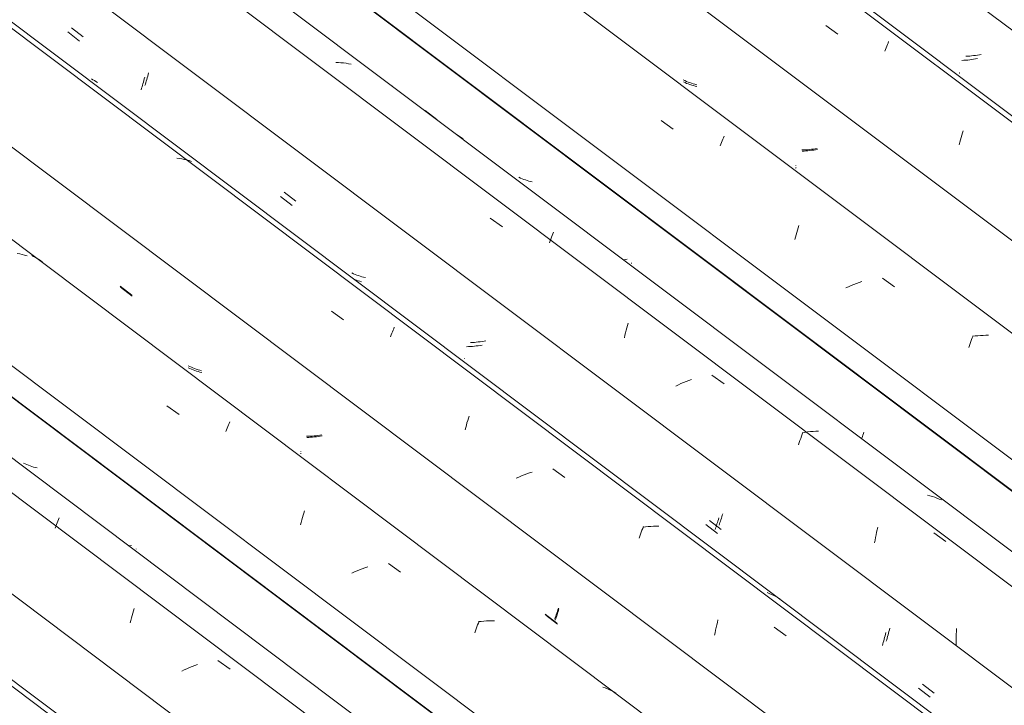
# Model space of a CAD drawing. Header units: metres. Extents: x 6.5 to 21.8, y 0.6 to 11.2.
# Tile 93 of 113: x 16.143 to 16.921, y 6.388 to 6.93. Entities that reach past the tile are written whole.
import ezdxf

# ---------------------------------------------------------------- set-up
doc = ezdxf.new("R2010")
doc.units = ezdxf.units.M
doc.layers.add('A-GLAZ-CWMG', color=7, linetype='Continuous', lineweight=5)

# ---------------------------------------------------------------- blocks, each defined once
blk = doc.blocks.new('FP_72-ISO_02')
at = {"layer": 'A-GLAZ-CWMG'}
blk.add_line((17.5743, 5.32967), (13.32806, 8.51671), dxfattribs=at)
blk = doc.blocks.new('FP_74-ISO_02')
at = {"layer": 'A-GLAZ-CWMG'}
blk.add_line((17.68687, 5.3928), (13.32806, 8.66433), dxfattribs=at)
blk = doc.blocks.new('FP_75-ISO_02')
at = {"layer": 'A-GLAZ-CWMG', "color": 9, "true_color": 0xc0c0c0}
for p, q in [((16.23002, 6.51423), (16.22946, 6.51415)), ((16.23154, 6.51448), (16.23002, 6.51423))]:
    blk.add_line(p, q, dxfattribs=at)
blk = doc.blocks.new('Rectangular Mullion - Telha Fibrocimento - Ondulada-1908998-ISO_02')
at = {"layer": 'A-GLAZ-CWMG'}
for p, q in [((17.74922, 5.42166), (13.32806, 8.73999)), ((17.74701, 5.42293), (13.32806, 8.73959))]:
    blk.add_line(p, q, dxfattribs=at)
for name in ['FP_72-ISO_02', 'FP_74-ISO_02', 'FP_75-ISO_02']:
    blk.add_blockref(name, (0, 0), dxfattribs=at)
blk = doc.blocks.new('FP_86-ISO_02')
at = {"layer": 'A-GLAZ-CWMG'}
blk.add_line((17.57131, 5.32678), (13.32806, 8.51158), dxfattribs=at)
blk = doc.blocks.new('FP_88-ISO_02')
at = {"layer": 'A-GLAZ-CWMG'}
blk.add_line((17.70532, 5.40644), (13.32806, 8.69181), dxfattribs=at)
at = {"layer": 'A-GLAZ-CWMG', "color": 9, "true_color": 0xc0c0c0}
for p, q in [((16.17372, 6.53513), (16.17423, 6.53638)), ((16.17105, 6.5282), (16.1716, 6.52967)), ((16.1716, 6.52967), (16.17214, 6.5311)), ((16.17214, 6.5311), (16.17267, 6.53249)), ((16.17267, 6.53249), (16.1732, 6.53383)), ((16.1732, 6.53383), (16.17372, 6.53513)), ((16.2314, 6.4574), (16.2319, 6.45932)), ((16.2319, 6.45932), (16.23241, 6.46121)), ((16.23241, 6.46121), (16.23293, 6.46307)), ((16.23293, 6.46307), (16.23345, 6.46489)), ((16.23044, 6.45347), (16.23091, 6.45545)), ((16.23091, 6.45545), (16.2314, 6.4574)), ((16.28138, 6.4198), (16.27928, 6.41897)), ((16.28348, 6.42059), (16.28138, 6.4198)), ((16.29974, 6.42368), (16.30939, 6.41685)), ((16.27311, 6.41632), (16.27108, 6.41539)), ((16.27515, 6.41723), (16.27311, 6.41632)), ((16.27721, 6.41812), (16.27515, 6.41723)), ((16.27928, 6.41897), (16.27721, 6.41812))]:
    blk.add_line(p, q, dxfattribs=at)
blk = doc.blocks.new('FP_89-ISO_02')
at = {"layer": 'A-GLAZ-CWMG', "color": 9, "true_color": 0xc0c0c0}
for p, q in [((16.14744, 6.57896), (16.14618, 6.57955)), ((16.14872, 6.5784), (16.14744, 6.57896)), ((16.15002, 6.57787), (16.14872, 6.5784)), ((16.15134, 6.57737), (16.15002, 6.57787)), ((16.15267, 6.57692), (16.15134, 6.57737)), ((16.15403, 6.57649), (16.15267, 6.57692)), ((16.1554, 6.57611), (16.15403, 6.57649)), ((16.15678, 6.57575), (16.1554, 6.57611)), ((16.23515, 6.5119), (16.23516, 6.51204)), ((16.23517, 6.51179), (16.23515, 6.5119)), ((16.2352, 6.51172), (16.23517, 6.51179))]:
    blk.add_line(p, q, dxfattribs=at)
blk = doc.blocks.new('FP_90-ISO_02')
at = {"layer": 'A-GLAZ-CWMG'}
blk.add_line((17.83587, 5.48084), (13.32806, 8.8642), dxfattribs=at)
at = {"layer": 'A-GLAZ-CWMG', "color": 9, "true_color": 0xc0c0c0}
for p, q in [((16.14314, 6.74482), (16.14118, 6.7452)), ((16.14508, 6.74438), (16.14314, 6.74482)), ((16.14699, 6.74389), (16.14508, 6.74438)), ((16.14887, 6.74334), (16.14699, 6.74389)), ((16.25938, 6.62478), (16.269, 6.61794)), ((16.30658, 6.606), (16.30711, 6.60732)), ((16.30711, 6.60732), (16.30763, 6.6086)), ((16.30763, 6.6086), (16.30813, 6.60982)), ((16.30813, 6.60982), (16.30863, 6.61099)), ((16.30863, 6.61099), (16.30911, 6.61212)), ((16.30604, 6.60464), (16.30658, 6.606)), ((16.36609, 6.53469), (16.36662, 6.53656)), ((16.36662, 6.53656), (16.36715, 6.53838)), ((16.36715, 6.53838), (16.36769, 6.54018)), ((16.36769, 6.54018), (16.36823, 6.54193)), ((16.36508, 6.53087), (16.36558, 6.5328)), ((16.36558, 6.5328), (16.36609, 6.53469)), ((16.41808, 6.49772), (16.41595, 6.49699)), ((16.43441, 6.5003), (16.44404, 6.49344)), ((16.40758, 6.49372), (16.40552, 6.49283)), ((16.40965, 6.49459), (16.40758, 6.49372)), ((16.41174, 6.49542), (16.40965, 6.49459)), ((16.41384, 6.49622), (16.41174, 6.49542)), ((16.41595, 6.49699), (16.41384, 6.49622)), ((16.50443, 6.45034), (16.50498, 6.45184)), ((16.50498, 6.45184), (16.50553, 6.45329)), ((16.50553, 6.45329), (16.50608, 6.4547)), ((16.50775, 6.45465), (16.50561, 6.45442)), ((16.50989, 6.45483), (16.50775, 6.45465)), ((16.51201, 6.45495), (16.50989, 6.45483)), ((16.51413, 6.45503), (16.51201, 6.45495)), ((16.51623, 6.45505), (16.51413, 6.45503)), ((16.51831, 6.45502), (16.51623, 6.45505)), ((16.50276, 6.44559), (16.50332, 6.44721)), ((16.50332, 6.44721), (16.50388, 6.4488)), ((16.50388, 6.4488), (16.50443, 6.45034)), ((16.60569, 6.40212), (16.60388, 6.40279)), ((16.60748, 6.40139), (16.60569, 6.40212)), ((16.60923, 6.4006), (16.60748, 6.40139)), ((16.61095, 6.39977), (16.60923, 6.4006)), ((16.61263, 6.39887), (16.61095, 6.39977)), ((16.61428, 6.39792), (16.61263, 6.39887))]:
    blk.add_line(p, q, dxfattribs=at)
blk = doc.blocks.new('FP_91-ISO_02')
at = {"layer": 'A-GLAZ-CWMG', "color": 9, "true_color": 0xc0c0c0}
for p, q in [((16.2227, 6.71853), (16.23194, 6.7114)), ((16.27755, 6.65428), (16.27629, 6.65487)), ((16.27883, 6.65372), (16.27755, 6.65428)), ((16.28014, 6.6532), (16.27883, 6.65372)), ((16.28146, 6.65271), (16.28014, 6.6532)), ((16.28279, 6.65226), (16.28146, 6.65271)), ((16.28415, 6.65184), (16.28279, 6.65226)), ((16.28552, 6.65146), (16.28415, 6.65184)), ((16.28691, 6.65111), (16.28552, 6.65146)), ((16.37147, 6.5999), (16.36996, 6.59983)), ((16.37299, 6.6), (16.37147, 6.5999)), ((16.37451, 6.60012), (16.37299, 6.6)), ((16.37604, 6.60028), (16.37451, 6.60012)), ((16.37757, 6.60046), (16.37604, 6.60028)), ((16.37909, 6.60068), (16.37757, 6.60046)), ((16.38062, 6.60092), (16.37909, 6.60068)), ((16.38214, 6.60118), (16.38062, 6.60092)), ((16.36525, 6.58719), (16.36527, 6.58734)), ((16.36526, 6.58708), (16.36525, 6.58719)), ((16.3653, 6.587), (16.36526, 6.58708)), ((16.55891, 6.45942), (16.56815, 6.45231)), ((16.56707, 6.45769), (16.56744, 6.45878)), ((16.56744, 6.45878), (16.56781, 6.4599)), ((16.56781, 6.4599), (16.56818, 6.46105)), ((16.56818, 6.46105), (16.56854, 6.46223)), ((16.56854, 6.46223), (16.56891, 6.46343)), ((16.56891, 6.46343), (16.56927, 6.46466)), ((16.56633, 6.45559), (16.5667, 6.45662)), ((16.5667, 6.45662), (16.56707, 6.45769))]:
    blk.add_line(p, q, dxfattribs=at)
blk = doc.blocks.new('FP_92-ISO_02')
at = {"layer": 'A-GLAZ-CWMG'}
blk.add_line((17.96533, 5.55544), (13.32806, 9.03596), dxfattribs=at)
at = {"layer": 'A-GLAZ-CWMG', "color": 9, "true_color": 0xc0c0c0}
for p, q in [((16.26928, 6.82018), (16.26728, 6.82047)), ((16.27125, 6.81983), (16.26928, 6.82018)), ((16.2732, 6.81943), (16.27125, 6.81983)), ((16.27513, 6.81897), (16.2732, 6.81943)), ((16.27702, 6.81845), (16.27513, 6.81897)), ((16.27889, 6.81788), (16.27702, 6.81845)), ((16.3894, 6.69968), (16.39902, 6.69283)), ((16.43763, 6.68335), (16.43814, 6.68456)), ((16.43814, 6.68456), (16.43863, 6.68572)), ((16.43863, 6.68572), (16.43911, 6.68683)), ((16.43605, 6.67943), (16.43658, 6.68079)), ((16.43658, 6.68079), (16.43711, 6.68209)), ((16.43711, 6.68209), (16.43763, 6.68335)), ((16.4971, 6.61324), (16.49764, 6.61503)), ((16.49764, 6.61503), (16.49819, 6.61678)), ((16.49502, 6.60575), (16.49552, 6.60768)), ((16.49552, 6.60768), (16.49604, 6.60957)), ((16.49604, 6.60957), (16.49656, 6.61142)), ((16.49656, 6.61142), (16.4971, 6.61324)), ((16.53748, 6.56858), (16.53543, 6.5677)), ((16.53956, 6.56944), (16.53748, 6.56858)), ((16.54164, 6.57027), (16.53956, 6.56944)), ((16.54375, 6.57107), (16.54164, 6.57027)), ((16.54586, 6.57183), (16.54375, 6.57107)), ((16.54799, 6.57256), (16.54586, 6.57183)), ((16.56433, 6.57508), (16.57395, 6.56822)), ((16.63541, 6.52803), (16.63595, 6.52943)), ((16.63763, 6.52937), (16.63549, 6.52915)), ((16.63977, 6.52953), (16.63763, 6.52937)), ((16.64189, 6.52965), (16.63977, 6.52953)), ((16.644, 6.52972), (16.64189, 6.52965)), ((16.6461, 6.52973), (16.644, 6.52972)), ((16.64818, 6.52969), (16.6461, 6.52973)), ((16.63264, 6.52035), (16.63319, 6.52197)), ((16.63319, 6.52197), (16.63375, 6.52355)), ((16.63375, 6.52355), (16.63431, 6.52509)), ((16.63431, 6.52509), (16.63486, 6.52658)), ((16.63486, 6.52658), (16.63541, 6.52803)), ((16.73547, 6.47663), (16.73366, 6.47732)), ((16.73725, 6.47589), (16.73547, 6.47663)), ((16.73899, 6.4751), (16.73725, 6.47589)), ((16.7407, 6.47424), (16.73899, 6.4751)), ((16.74238, 6.47334), (16.7407, 6.47424)), ((16.74402, 6.47237), (16.74238, 6.47334)), ((16.6935, 6.44981), (16.69396, 6.45182)), ((16.69396, 6.45182), (16.69443, 6.4538)), ((16.69443, 6.4538), (16.69492, 6.45575)), ((16.69222, 6.44362), (16.69263, 6.44571)), ((16.69263, 6.44571), (16.69305, 6.44777)), ((16.69305, 6.44777), (16.6935, 6.44981)), ((16.73925, 6.45003), (16.74887, 6.44314))]:
    blk.add_line(p, q, dxfattribs=at)
blk = doc.blocks.new('FP_93-ISO_02')
at = {"layer": 'A-GLAZ-CWMG', "color": 9, "true_color": 0xc0c0c0}
for p, q in [((16.18397, 6.92329), (16.19321, 6.91615)), ((16.24453, 6.88638), (16.24486, 6.88772)), ((16.20098, 6.88235), (16.19985, 6.88314)), ((16.20214, 6.88159), (16.20098, 6.88235)), ((16.20331, 6.88086), (16.20214, 6.88159)), ((16.20451, 6.88017), (16.20331, 6.88086)), ((16.24205, 6.87764), (16.24242, 6.87881)), ((16.24242, 6.87881), (16.24278, 6.88001)), ((16.24278, 6.88001), (16.24314, 6.88124)), ((16.24314, 6.88124), (16.2435, 6.88249)), ((16.2435, 6.88249), (16.24385, 6.88376)), ((16.24385, 6.88376), (16.2442, 6.88506)), ((16.2442, 6.88506), (16.24453, 6.88638)), ((16.35208, 6.79347), (16.36133, 6.78633)), ((16.40692, 6.72918), (16.40566, 6.72977)), ((16.40821, 6.72863), (16.40692, 6.72918)), ((16.40951, 6.72811), (16.40821, 6.72863)), ((16.41083, 6.72762), (16.40951, 6.72811)), ((16.41217, 6.72717), (16.41083, 6.72762)), ((16.41353, 6.72676), (16.41217, 6.72717)), ((16.4149, 6.72638), (16.41353, 6.72676)), ((16.41629, 6.72603), (16.4149, 6.72638)), ((16.50087, 6.67484), (16.49936, 6.67478)), ((16.50239, 6.67494), (16.50087, 6.67484)), ((16.50391, 6.67507), (16.50239, 6.67494)), ((16.50544, 6.67523), (16.50391, 6.67507)), ((16.50696, 6.67541), (16.50544, 6.67523)), ((16.50849, 6.67562), (16.50696, 6.67541)), ((16.51002, 6.67587), (16.50849, 6.67562)), ((16.51154, 6.67613), (16.51002, 6.67587)), ((16.49462, 6.66207), (16.49463, 6.66222)), ((16.49462, 6.66196), (16.49462, 6.66207)), ((16.49465, 6.66187), (16.49462, 6.66196)), ((16.69759, 6.53601), (16.69796, 6.53719)), ((16.69796, 6.53719), (16.69832, 6.53839)), ((16.69832, 6.53839), (16.69868, 6.53962)), ((16.68832, 6.53437), (16.69756, 6.52726)), ((16.69574, 6.53054), (16.69611, 6.53158)), ((16.69611, 6.53158), (16.69648, 6.53264)), ((16.69648, 6.53264), (16.69685, 6.53374)), ((16.69685, 6.53374), (16.69722, 6.53486)), ((16.69722, 6.53486), (16.69759, 6.53601)), ((16.82901, 6.44264), (16.82937, 6.44391)), ((16.82937, 6.44391), (16.82971, 6.4452)), ((16.82971, 6.4452), (16.83005, 6.44651)), ((16.83005, 6.44651), (16.83038, 6.44785)), ((16.83038, 6.44785), (16.8307, 6.4492)), ((16.82793, 6.43898), (16.82829, 6.44018)), ((16.82829, 6.44018), (16.82866, 6.44139)), ((16.82866, 6.44139), (16.82901, 6.44264)), ((16.85647, 6.40512), (16.86571, 6.39802))]:
    blk.add_line(p, q, dxfattribs=at)
blk = doc.blocks.new('FP_94-ISO_02')
at = {"layer": 'A-GLAZ-CWMG'}
blk.add_line((18.0779, 5.61856), (13.32806, 9.18358), dxfattribs=at)
blk = doc.blocks.new('FP_95-ISO_02')
at = {"layer": 'A-GLAZ-CWMG', "color": 9, "true_color": 0xc0c0c0}
for p, q in [((16.46357, 6.85801), (16.47282, 6.85088)), ((16.62151, 6.74041), (16.62012, 6.74019)), ((16.62303, 6.74067), (16.62151, 6.74041)), ((16.80851, 6.59879), (16.80871, 6.5994)), ((16.80871, 6.5994), (16.80908, 6.60055)), ((16.80908, 6.60055), (16.80945, 6.60172)), ((16.80945, 6.60172), (16.80981, 6.60293)), ((16.80981, 6.60293), (16.81017, 6.60415))]:
    blk.add_line(p, q, dxfattribs=at)
blk = doc.blocks.new('Rectangular Mullion - Telha Fibrocimento - Ondulada-V79-ISO_02')
at = {"layer": 'A-GLAZ-CWMG'}
for p, q in [((18.14025, 5.64742), (13.35635, 9.23801)), ((18.13804, 5.64869), (13.35635, 9.23762)), ((17.89657, 5.50837), (13.32806, 8.93728)), ((17.76652, 5.4331), (13.32806, 8.76441)), ((17.63203, 5.35404), (13.32806, 8.5844))]:
    blk.add_line(p, q, dxfattribs=at)
for name in ['FP_92-ISO_02', 'FP_94-ISO_02', 'FP_95-ISO_02', 'FP_90-ISO_02', 'FP_93-ISO_02', 'FP_88-ISO_02', 'FP_91-ISO_02', 'FP_86-ISO_02', 'FP_89-ISO_02']:
    blk.add_blockref(name, (0, 0), dxfattribs=at)
blk = doc.blocks.new('FP_103-ISO_02')
at = {"layer": 'A-GLAZ-CWMG'}
blk.add_line((17.83796, 5.47925), (13.32806, 8.86418), dxfattribs=at)
at = {"layer": 'A-GLAZ-CWMG', "color": 9, "true_color": 0xc0c0c0}
for p, q in [((16.15401, 6.74284), (16.15254, 6.74357)), ((16.15546, 6.74207), (16.15401, 6.74284)), ((16.15687, 6.74125), (16.15546, 6.74207)), ((16.15826, 6.74039), (16.15687, 6.74125)), ((16.15962, 6.73948), (16.15826, 6.74039)), ((16.16094, 6.73853), (16.15962, 6.73948))]:
    blk.add_line(p, q, dxfattribs=at)
blk = doc.blocks.new('FP_104-ISO_02')
at = {"layer": 'A-GLAZ-CWMG', "color": 9, "true_color": 0xc0c0c0}
for p, q in [((16.22256, 6.71938), (16.2318, 6.71224)), ((16.27746, 6.65588), (16.2762, 6.65649)), ((16.27873, 6.6553), (16.27746, 6.65588)), ((16.28002, 6.65475), (16.27873, 6.6553)), ((16.28133, 6.65424), (16.28002, 6.65475)), ((16.28266, 6.65376), (16.28133, 6.65424)), ((16.28401, 6.65332), (16.28266, 6.65376)), ((16.28537, 6.65291), (16.28401, 6.65332)), ((16.28675, 6.65253), (16.28537, 6.65291)), ((16.37117, 6.60085), (16.36966, 6.60083)), ((16.37269, 6.60091), (16.37117, 6.60085)), ((16.37421, 6.601), (16.37269, 6.60091)), ((16.37573, 6.60111), (16.37421, 6.601)), ((16.37726, 6.60125), (16.37573, 6.60111)), ((16.37879, 6.60143), (16.37726, 6.60125)), ((16.38032, 6.60163), (16.37879, 6.60143)), ((16.38185, 6.60185), (16.38032, 6.60163)), ((16.36514, 6.58889), (16.36514, 6.58904)), ((16.36516, 6.58879), (16.36514, 6.58889)), ((16.55841, 6.46026), (16.56765, 6.45315)), ((16.56624, 6.45749), (16.56667, 6.45866)), ((16.56667, 6.45866), (16.5671, 6.45987)), ((16.5671, 6.45987), (16.56753, 6.46111)), ((16.56753, 6.46111), (16.56796, 6.46239)), ((16.56796, 6.46239), (16.56839, 6.46371)), ((16.56839, 6.46371), (16.56881, 6.46506)), ((16.56582, 6.45636), (16.56624, 6.45749))]:
    blk.add_line(p, q, dxfattribs=at)
blk = doc.blocks.new('FP_105-ISO_02')
at = {"layer": 'A-GLAZ-CWMG'}
blk.add_line((17.96234, 5.55254), (13.32806, 9.03083), dxfattribs=at)
blk = doc.blocks.new('FP_106-ISO_02')
at = {"layer": 'A-GLAZ-CWMG', "color": 9, "true_color": 0xc0c0c0}
for p, q in [((16.18098, 6.92002), (16.19022, 6.91288)), ((16.24015, 6.87795), (16.2405, 6.87919)), ((16.2405, 6.87919), (16.24086, 6.88046)), ((16.24086, 6.88046), (16.2412, 6.88175)), ((16.2412, 6.88175), (16.24154, 6.88307)), ((16.24154, 6.88307), (16.24188, 6.8844)), ((16.23905, 6.87437), (16.23941, 6.87554)), ((16.23941, 6.87554), (16.23978, 6.87673)), ((16.23978, 6.87673), (16.24015, 6.87795)), ((16.34906, 6.79019), (16.3583, 6.78305)), ((16.40915, 6.72401), (16.40781, 6.72447)), ((16.4105, 6.72359), (16.40915, 6.72401)), ((16.41188, 6.72321), (16.4105, 6.72359)), ((16.41326, 6.72285), (16.41188, 6.72321)), ((16.49781, 6.67158), (16.4963, 6.67152)), ((16.49933, 6.67167), (16.49781, 6.67158)), ((16.50086, 6.67179), (16.49933, 6.67167)), ((16.50238, 6.67194), (16.50086, 6.67179)), ((16.50391, 6.67212), (16.50238, 6.67194)), ((16.50544, 6.67232), (16.50391, 6.67212)), ((16.50696, 6.67256), (16.50544, 6.67232)), ((16.50849, 6.67282), (16.50696, 6.67256)), ((16.68523, 6.53109), (16.69447, 6.52398)), ((16.69302, 6.52827), (16.69339, 6.52933)), ((16.69339, 6.52933), (16.69376, 6.53041)), ((16.69376, 6.53041), (16.69413, 6.53153)), ((16.69413, 6.53153), (16.6945, 6.53267)), ((16.6945, 6.53267), (16.69487, 6.53384)), ((16.69487, 6.53384), (16.69524, 6.53504)), ((16.69524, 6.53504), (16.6956, 6.53626)), ((16.69265, 6.52725), (16.69302, 6.52827)), ((16.82662, 6.44179), (16.82696, 6.4431)), ((16.82696, 6.4431), (16.82729, 6.44443)), ((16.82729, 6.44443), (16.82762, 6.44577)), ((16.82482, 6.43562), (16.82519, 6.4368)), ((16.82519, 6.4368), (16.82555, 6.43801)), ((16.82555, 6.43801), (16.82591, 6.43925)), ((16.82591, 6.43925), (16.82627, 6.44051)), ((16.82627, 6.44051), (16.82662, 6.44179)), ((16.85335, 6.40184), (16.86259, 6.39474))]:
    blk.add_line(p, q, dxfattribs=at)
blk = doc.blocks.new('FP_107-ISO_02')
at = {"layer": 'A-GLAZ-CWMG'}
blk.add_line((18.09635, 5.6322), (13.34683, 9.19697), dxfattribs=at)
at = {"layer": 'A-GLAZ-CWMG', "color": 9, "true_color": 0xc0c0c0}
for p, q in [((16.39493, 6.8959), (16.39287, 6.89599)), ((16.39698, 6.89575), (16.39493, 6.8959)), ((16.39901, 6.89554), (16.39698, 6.89575)), ((16.40101, 6.89529), (16.39901, 6.89554)), ((16.403, 6.89498), (16.40101, 6.89529)), ((16.40497, 6.89461), (16.403, 6.89498)), ((16.43793, 6.87738), (16.43791, 6.8775)), ((16.49048, 6.83787), (16.48886, 6.83886)), ((16.49206, 6.83682), (16.49048, 6.83787)), ((16.4936, 6.83573), (16.49206, 6.83682)), ((16.51495, 6.77291), (16.52459, 6.7661)), ((16.56164, 6.75361), (16.56219, 6.7551)), ((16.56219, 6.7551), (16.56273, 6.75655)), ((16.56273, 6.75655), (16.56327, 6.75795)), ((16.56327, 6.75795), (16.5638, 6.75931)), ((16.5638, 6.75931), (16.56433, 6.76062)), ((16.56433, 6.76062), (16.56484, 6.76188)), ((16.62191, 6.68258), (16.6224, 6.68452)), ((16.6224, 6.68452), (16.62291, 6.68642)), ((16.62291, 6.68642), (16.62343, 6.68829)), ((16.62343, 6.68829), (16.62395, 6.69013)), ((16.62096, 6.67863), (16.62143, 6.68062)), ((16.62143, 6.68062), (16.62191, 6.68258)), ((16.67393, 6.64573), (16.67183, 6.64493)), ((16.69016, 6.64892), (16.6998, 6.64209)), ((16.66359, 6.64141), (16.66157, 6.64047)), ((16.66562, 6.64233), (16.66359, 6.64141)), ((16.66767, 6.64323), (16.66562, 6.64233)), ((16.66974, 6.64409), (16.66767, 6.64323)), ((16.67183, 6.64493), (16.66974, 6.64409)), ((16.75971, 6.59752), (16.76027, 6.59916)), ((16.76027, 6.59916), (16.76082, 6.60077)), ((16.76082, 6.60077), (16.76137, 6.60233)), ((16.76137, 6.60233), (16.76192, 6.60385)), ((16.76361, 6.60387), (16.76146, 6.60353)), ((16.76576, 6.60418), (16.76361, 6.60387)), ((16.76791, 6.60443), (16.76576, 6.60418)), ((16.77005, 6.60464), (16.76791, 6.60443)), ((16.77218, 6.60479), (16.77005, 6.60464)), ((16.77429, 6.6049), (16.77218, 6.60479)), ((16.75862, 6.59412), (16.75916, 6.59584)), ((16.75916, 6.59584), (16.75971, 6.59752)), ((16.86245, 6.55382), (16.86055, 6.55432)), ((16.86432, 6.55326), (16.86245, 6.55382)), ((16.86617, 6.55264), (16.86432, 6.55326)), ((16.86799, 6.55197), (16.86617, 6.55264)), ((16.86977, 6.55125), (16.86799, 6.55197)), ((16.87153, 6.55048), (16.86977, 6.55125)), ((16.82076, 6.52701), (16.82122, 6.52902)), ((16.81911, 6.51872), (16.81949, 6.52083)), ((16.81949, 6.52083), (16.8199, 6.52291)), ((16.8199, 6.52291), (16.82032, 6.52497)), ((16.82032, 6.52497), (16.82076, 6.52701)), ((16.86541, 6.52447), (16.87505, 6.51761)), ((16.81874, 6.5166), (16.81911, 6.51872)), ((16.88316, 6.44222), (16.88322, 6.44446)), ((16.88322, 6.44446), (16.88331, 6.4467)), ((16.88331, 6.4467), (16.88343, 6.44894)), ((16.88313, 6.43997), (16.88316, 6.44222)), ((16.88314, 6.43772), (16.88313, 6.43997)), ((16.88318, 6.43548), (16.88314, 6.43772))]:
    blk.add_line(p, q, dxfattribs=at)
blk = doc.blocks.new('FP_108-ISO_02')
at = {"layer": 'A-GLAZ-CWMG', "color": 9, "true_color": 0xc0c0c0}
for p, q in [((16.53878, 6.80468), (16.53751, 6.80526)), ((16.54006, 6.80414), (16.53878, 6.80468)), ((16.54137, 6.80363), (16.54006, 6.80414)), ((16.5427, 6.80315), (16.54137, 6.80363)), ((16.54404, 6.80271), (16.5427, 6.80315)), ((16.5454, 6.80231), (16.54404, 6.80271)), ((16.54678, 6.80194), (16.5454, 6.80231)), ((16.54818, 6.8016), (16.54678, 6.80194)), ((16.62647, 6.73752), (16.62649, 6.73768)), ((16.62647, 6.73739), (16.62647, 6.73752)), ((16.62649, 6.7373), (16.62647, 6.73739))]:
    blk.add_line(p, q, dxfattribs=at)
blk = doc.blocks.new('FP_109-ISO_02')
at = {"layer": 'A-GLAZ-CWMG'}
blk.add_line((18.2269, 5.7066), (11.83819, 10.50168), dxfattribs=at)
at = {"layer": 'A-GLAZ-CWMG', "color": 9, "true_color": 0xc0c0c0}
for p, q in [((16.65, 6.85016), (16.65961, 6.84332)), ((16.69718, 6.83148), (16.69771, 6.83281)), ((16.69771, 6.83281), (16.69824, 6.8341)), ((16.69824, 6.8341), (16.69875, 6.83534)), ((16.69875, 6.83534), (16.69926, 6.83653)), ((16.69926, 6.83653), (16.69975, 6.83767)), ((16.69664, 6.83009), (16.69718, 6.83148)), ((16.75713, 6.7618), (16.75766, 6.76364)), ((16.75766, 6.76364), (16.7582, 6.76544)), ((16.7582, 6.76544), (16.75874, 6.76721)), ((16.7556, 6.75607), (16.7561, 6.75801)), ((16.7561, 6.75801), (16.75661, 6.75992)), ((16.75661, 6.75992), (16.75713, 6.7618)), ((16.82486, 6.72559), (16.83448, 6.71873)), ((16.79806, 6.71885), (16.79602, 6.71795)), ((16.80013, 6.71973), (16.79806, 6.71885)), ((16.80221, 6.72057), (16.80013, 6.71973)), ((16.80431, 6.72138), (16.80221, 6.72057)), ((16.80641, 6.72216), (16.80431, 6.72138)), ((16.80854, 6.72291), (16.80641, 6.72216)), ((16.89481, 6.67561), (16.89537, 6.67714)), ((16.89537, 6.67714), (16.89592, 6.67861)), ((16.89592, 6.67861), (16.89647, 6.68004)), ((16.89815, 6.68), (16.896, 6.67975)), ((16.90029, 6.6802), (16.89815, 6.68)), ((16.90242, 6.68035), (16.90029, 6.6802)), ((16.90454, 6.68045), (16.90242, 6.68035)), ((16.90665, 6.6805), (16.90454, 6.68045)), ((16.90874, 6.6805), (16.90665, 6.6805)), ((16.89314, 6.6708), (16.89369, 6.67244)), ((16.89369, 6.67244), (16.89425, 6.67405)), ((16.89425, 6.67405), (16.89481, 6.67561))]:
    blk.add_line(p, q, dxfattribs=at)
blk = doc.blocks.new('FP_110-ISO_02')
at = {"layer": 'A-GLAZ-CWMG', "color": 9, "true_color": 0xc0c0c0}
for p, q in [((16.66887, 6.88001), (16.6676, 6.88059)), ((16.67016, 6.87947), (16.66887, 6.88001)), ((16.67147, 6.87896), (16.67016, 6.87947)), ((16.6728, 6.87849), (16.67147, 6.87896)), ((16.67415, 6.87806), (16.6728, 6.87849)), ((16.67551, 6.87765), (16.67415, 6.87806)), ((16.67689, 6.87729), (16.67551, 6.87765)), ((16.67829, 6.87696), (16.67689, 6.87729)), ((16.76294, 6.82597), (16.76142, 6.82589)), ((16.76446, 6.82608), (16.76294, 6.82597)), ((16.76598, 6.82623), (16.76446, 6.82608)), ((16.76751, 6.8264), (16.76598, 6.82623)), ((16.76903, 6.8266), (16.76751, 6.8264)), ((16.77056, 6.82683), (16.76903, 6.8266)), ((16.77208, 6.82708), (16.77056, 6.82683)), ((16.77361, 6.82736), (16.77208, 6.82708)), ((16.75655, 6.81269), (16.75656, 6.81282)), ((16.75658, 6.8126), (16.75655, 6.81269)), ((16.75656, 6.81282), (16.75658, 6.81299))]:
    blk.add_line(p, q, dxfattribs=at)
blk = doc.blocks.new('FP_111-ISO_02')
at = {"layer": 'A-GLAZ-CWMG'}
blk.add_line((18.35636, 5.7812), (11.96765, 10.57628), dxfattribs=at)
at = {"layer": 'A-GLAZ-CWMG', "color": 9, "true_color": 0xc0c0c0}
for p, q in [((16.78005, 6.92508), (16.78966, 6.91823)), ((16.82827, 6.90887), (16.82878, 6.9101)), ((16.82878, 6.9101), (16.82928, 6.91127)), ((16.82928, 6.91127), (16.82977, 6.9124)), ((16.82667, 6.90491), (16.82721, 6.90628)), ((16.82721, 6.90628), (16.82774, 6.9076)), ((16.82774, 6.9076), (16.82827, 6.90887)), ((16.88763, 6.83852), (16.88818, 6.84032)), ((16.88818, 6.84032), (16.88872, 6.84208)), ((16.88556, 6.83098), (16.88606, 6.83292)), ((16.88606, 6.83292), (16.88658, 6.83482)), ((16.88658, 6.83482), (16.8871, 6.83669)), ((16.8871, 6.83669), (16.88763, 6.83852))]:
    blk.add_line(p, q, dxfattribs=at)
blk = doc.blocks.new('FP_112-ISO_02')
at = {"layer": 'A-GLAZ-CWMG', "color": 9, "true_color": 0xc0c0c0}
for p, q in [((16.90298, 6.90229), (16.90146, 6.90201)), ((16.89231, 6.9009), (16.8908, 6.90082)), ((16.89383, 6.90101), (16.89231, 6.9009)), ((16.89536, 6.90116), (16.89383, 6.90101)), ((16.89688, 6.90133), (16.89536, 6.90116)), ((16.89841, 6.90153), (16.89688, 6.90133)), ((16.89994, 6.90176), (16.89841, 6.90153)), ((16.90146, 6.90201), (16.89994, 6.90176)), ((16.8859, 6.88758), (16.88591, 6.88771)), ((16.88592, 6.88748), (16.8859, 6.88758)), ((16.88591, 6.88771), (16.88593, 6.88788)), ((16.88597, 6.88741), (16.88592, 6.88748))]:
    blk.add_line(p, q, dxfattribs=at)
blk = doc.blocks.new('Rectangular Mullion - Telha Fibrocimento - Ondulada-V99-ISO_02')
at = {"layer": 'A-GLAZ-CWMG'}
for p, q in [((18.2876, 5.73413), (11.97917, 10.46895)), ((18.15755, 5.65886), (11.84899, 10.39379)), ((18.02306, 5.5798), (13.32806, 9.10365))]:
    blk.add_line(p, q, dxfattribs=at)
for name in ['FP_111-ISO_02', 'FP_109-ISO_02', 'FP_112-ISO_02', 'FP_107-ISO_02', 'FP_110-ISO_02', 'FP_105-ISO_02', 'FP_108-ISO_02', 'FP_106-ISO_02', 'FP_103-ISO_02', 'FP_104-ISO_02']:
    blk.add_blockref(name, (0, 0), dxfattribs=at)
blk = doc.blocks.new('FP_122-ISO_02')
at = {"layer": 'A-GLAZ-CWMG'}
blk.add_line((18.22899, 5.70501), (11.92437, 10.43698), dxfattribs=at)
blk = doc.blocks.new('FP_123-ISO_02')
at = {"layer": 'A-GLAZ-CWMG', "color": 9, "true_color": 0xc0c0c0}
for p, q in [((16.66876, 6.8816), (16.6675, 6.8822)), ((16.67005, 6.88104), (16.66876, 6.8816)), ((16.67135, 6.88051), (16.67005, 6.88104)), ((16.67267, 6.88001), (16.67135, 6.88051)), ((16.674, 6.87955), (16.67267, 6.88001)), ((16.67536, 6.87912), (16.674, 6.87955)), ((16.67673, 6.87873), (16.67536, 6.87912)), ((16.67811, 6.87836), (16.67673, 6.87873)), ((16.76262, 6.82691), (16.76111, 6.82686)), ((16.76414, 6.82698), (16.76262, 6.82691)), ((16.76567, 6.82708), (16.76414, 6.82698)), ((16.76719, 6.82721), (16.76567, 6.82708)), ((16.76872, 6.82737), (16.76719, 6.82721)), ((16.77025, 6.82756), (16.76872, 6.82737)), ((16.77178, 6.82777), (16.77025, 6.82756)), ((16.77331, 6.82801), (16.77178, 6.82777)), ((16.75643, 6.81452), (16.75644, 6.81468)), ((16.75644, 6.8144), (16.75643, 6.81452)), ((16.75649, 6.81432), (16.75644, 6.8144))]:
    blk.add_line(p, q, dxfattribs=at)
blk = doc.blocks.new('FP_124-ISO_02')
at = {"layer": 'A-GLAZ-CWMG'}
blk.add_line((18.35337, 5.77831), (11.96466, 10.57339), dxfattribs=at)
blk = doc.blocks.new('FP_125-ISO_02')
at = {"layer": 'A-GLAZ-CWMG', "color": 9, "true_color": 0xc0c0c0}
for p, q in [((16.88926, 6.89764), (16.88774, 6.89756)), ((16.89078, 6.89774), (16.88926, 6.89764)), ((16.8923, 6.89788), (16.89078, 6.89774)), ((16.89383, 6.89804), (16.8923, 6.89788)), ((16.89535, 6.89823), (16.89383, 6.89804)), ((16.89688, 6.89845), (16.89535, 6.89823)), ((16.89841, 6.8987), (16.89688, 6.89845)), ((16.89993, 6.89898), (16.89841, 6.8987))]:
    blk.add_line(p, q, dxfattribs=at)
blk = doc.blocks.new('Rectangular Mullion - Telha Fibrocimento - Ondulada-V118-ISO_02')
at = {"layer": 'A-GLAZ-CWMG'}
blk.add_line((18.41409, 5.80556), (12.10446, 10.54128), dxfattribs=at)
for name in ['FP_124-ISO_02', 'FP_125-ISO_02', 'FP_122-ISO_02', 'FP_123-ISO_02']:
    blk.add_blockref(name, (0, 0), dxfattribs=at)

msp = doc.modelspace()

# ---------------------------------------------------------------- block references
at = {"layer": 'A-GLAZ-CWMG'}
for name in ['Rectangular Mullion - Telha Fibrocimento - Ondulada-V118-ISO_02', 'Rectangular Mullion - Telha Fibrocimento - Ondulada-V99-ISO_02', 'Rectangular Mullion - Telha Fibrocimento - Ondulada-V79-ISO_02', 'Rectangular Mullion - Telha Fibrocimento - Ondulada-1908998-ISO_02']:
    msp.add_blockref(name, (0, 0), dxfattribs=at)

doc.saveas('drawing.dxf')
